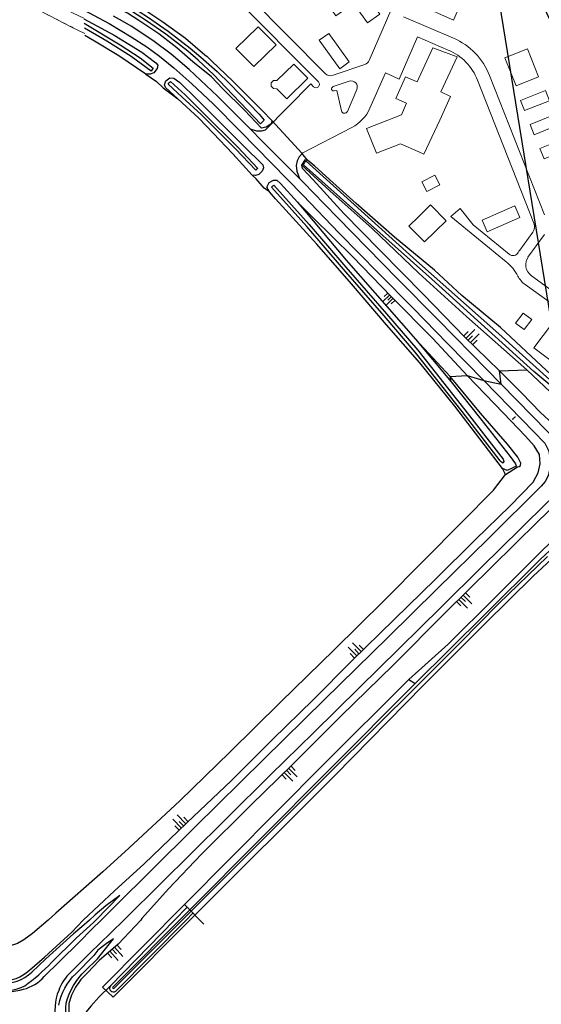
# Model space of a CAD drawing. Header units: metres. Extents: x 63969 to 66720, y 402115 to 403595.
# Tile 25 of 52: x 65870 to 66040, y 402473 to 402793. Entities that reach past the tile are written whole.
import ezdxf

# ---------------------------------------------------------------- set-up
doc = ezdxf.new("R2010")
doc.units = ezdxf.units.M
doc.linetypes.add('PERCEELGRENS', pattern=[2.5, 1, -1.5])
doc.layers.get('0').update_dxf_attribs({"linetype": 'CONTINUOUS'})
for name, color, linetype, lineweight in [('B-GEO-OG-GRENS_perceel-G', 253, 'PERCEELGRENS', 0), ('B-GEO-OG-SLOOT_insteek-G', 253, 'CONTINUOUS', 0), ('BS-BEBOUWING', 253, 'CONTINUOUS', 0), ('BS-HEKWERK-KL-1_5M', 253, 'RASTER', 0), ('BS-INFOBORD', 253, 'CONTINUOUS', 0), ('BS-KANT-VERHARDING', 253, 'CONTINUOUS', 0), ('BS-SYMBOOL-TALUD', 253, 'CONTINUOUS', 0)]:
    doc.layers.add(name, color=color, linetype=linetype, lineweight=lineweight)
for name, color, linetype in [('BS-BINNENKRUINLIJN-KPN', 253, 'CONTINUOUS'), ('BS-BINNENTEENLIJN-KPN', 253, 'CONTINUOUS'), ('BS-INSTEEK-SLOOT-KPN', 253, 'CONTINUOUS'), ('BS-OVERIG-KPN', 253, 'CONTINUOUS'), ('BS-WATERLIJN-KPN', 253, 'CONTINUOUS'), ('Hulp dieptelijnen', 78, 'CONTINUOUS')]:
    doc.layers.add(name, color=color, linetype=linetype)
doc.layers.add('Cirkel ingemeten teen', color=69, linetype='CONTINUOUS', lineweight=9, plot=False)
doc.layers.add('TO-Viewport', color=152, linetype='CONTINUOUS', plot=False)
doc.linetypes.add('RASTER', pattern='A,3,-2,[200,RASTER,S=0.75,R=0,X=0,Y=0],-2,3', length=10)

# ---------------------------------------------------------------- blocks, each defined once
blk = doc.blocks.new('S03')
at = {"color": 0}
for p, q in [((-2.01, 0), (-2.01, -2.01)), ((-1, 0), (-1, -4.01)), ((0, 0), (0, -2.01)), ((1, 0), (1, -4.01)), ((2.01, 0), (2.01, -2.01))]:
    blk.add_line(p, q, dxfattribs=at)
blk = doc.blocks.new('S04')
at = {"color": 0}
for p, q in [((-1, 0), (-1, 4.01)), ((1, 0), (1, 4.01)), ((-2.01, 0), (-2.01, 2.01)), ((0, 0), (0, 2.01)), ((2.01, 0), (2.01, 2.01))]:
    blk.add_line(p, q, dxfattribs=at)
blk = doc.blocks.new('Bord1')
at = {"layer": 'BS-HEKWERK-KL-1_5M'}
for p, q in [((0.12, 0.19), (0, 0.06)), ((0.12, 0.06), (0, 0.18)), ((1.2, 0.19), (1.07, 0.06)), ((1.2, 0.06), (1.07, 0.19))]:
    blk.add_line(p, q, dxfattribs=at)
for points in [[(0, 0.18), (0.12, 0.19), (0.12, 0.06), (0, 0.06)], [(1.2, 0.03), (1.2, 0.06), (0, 0.06), (0, 0.03)], [(1.2, 0.19), (1.07, 0.19), (1.07, 0.06), (1.2, 0.06)]]:
    blk.add_lwpolyline(points, close=True, dxfattribs=at)
blk = doc.blocks.new('De Krabbenkreek')
at = {"layer": 'BS-BEBOUWING'}
for points in [[(65980.42, 402804.627), (65987.372, 402794.821), (65983.293, 402791.929), (65978.77, 402798.309), (65973.043, 402794.249), (65970.614, 402797.675), (65980.42, 402804.627)], [(66002.151, 402802.219), (66013.227, 402797.24), (66011.242, 402792.863), (66000.137, 402797.855), (66001.662, 402801.217)], [(65953.615, 402784.776), (65947.755, 402790.652), (65940.489, 402783.658), (65946.348, 402777.782), (65953.615, 402784.776)], [(65977.395, 402779.302), (65970.677, 402788.536), (65967.583, 402786.285), (65974.301, 402777.051), (65977.395, 402779.302)], [(66007.167, 402769.466), (66012.481, 402780.857), (66004.604, 402783.886), (66000, 402774.014)], [(66028.031, 402780.595), (66035.351, 402783.508), (66038.989, 402774.363), (66031.669, 402771.451), (66028.031, 402780.595)], [(65957.06, 402767.272), (65953.854, 402770.543), (65952.732, 402770.62), (65951.976, 402771.391), (65951.988, 402772.471), (65952.759, 402773.227), (65953.838, 402773.216), (65959.295, 402778.563), (65963.844, 402773.921), (65957.06, 402767.272)], [(66000, 402774.014), (65999.435, 402772.802), (65995.636, 402774.441), (65992.554, 402767.296), (65996.004, 402765.809)], [(66007.167, 402769.466), (66010.331, 402768.004), (66006.789, 402760.338)], [(66033.099, 402766.705), (66034.436, 402763.403), (66042.529, 402766.628), (66041.191, 402769.931), (66033.099, 402766.705)], [(65994.365, 402762.008), (65996.004, 402765.809)], [(65994.365, 402762.008), (65983.024, 402757.536), (65986.194, 402749.508), (65994.062, 402752.611), (66000, 402749.965)], [(66037.566, 402755.563), (66036.235, 402758.894), (66044.311, 402762.162), (66045.642, 402758.831), (66037.566, 402755.563)], [(66000, 402749.965), (66001.655, 402749.227), (66006.789, 402760.338)], [(66040.744, 402747.712), (66039.413, 402751.043), (66047.49, 402754.311), (66048.821, 402750.98), (66040.744, 402747.712)], [(66000, 402728.965), (66003.804, 402732.722), (66008.902, 402727.581)], [(66020.567, 402727.73), (66031.234, 402732.38), (66032.886, 402728.591), (66022.219, 402723.94), (66020.567, 402727.73)], [(66000, 402722.591), (65996.806, 402725.811), (66000, 402728.965)], [(66008.902, 402727.581), (66001.905, 402720.67), (66000, 402722.591)], [(66037.428, 402686.186), (66042.631, 402682.245), (66048.706, 402690.224), (66043.484, 402694.18), (66037.428, 402686.186)]]:
    blk.add_lwpolyline(points, dxfattribs=at)

msp = doc.modelspace()

# ---------------------------------------------------------------- linework, layer by layer
at = {"layer": 'B-GEO-OG-GRENS_perceel-G'}
msp.add_lwpolyline([(65831.74, 402823.04), (65833.35, 402821.92), (65853.04, 402808.62), (65865.8, 402801.33), (65879.92, 402794.25), (65891.33, 402788.46)], dxfattribs=at)
at = {"layer": 'B-GEO-OG-SLOOT_insteek-G'}
msp.add_lwpolyline([(65891.05, 402793.44), (65887.57, 402795.11), (65880.2, 402798.93), (65879.01, 402799.48), (65878.34, 402799.73), (65877.39, 402799.77), (65876.6, 402799.61), (65875.96, 402799.09), (65875.58, 402798.32), (65875.44, 402797.44), (65875.54, 402796.74), (65875.94, 402796.29), (65879.92, 402794.25), (65887.25, 402790.45), (65891.33, 402788.46)], dxfattribs=at)
at = {"layer": 'BS-BEBOUWING'}
for points in [[(66005.25, 402742.38), (66006.86, 402739.26), (66002.61, 402737.06), (66001, 402740.19)], [(66033.93, 402697.51), (66036.75, 402695.4), (66034.31, 402692.13), (66031.49, 402694.24)]]:
    msp.add_lwpolyline(points, close=True, dxfattribs=at)
at = {"layer": 'BS-BINNENKRUINLIJN-KPN'}
for points in [[(65890.82, 402500), (65901.03, 402509.52), (65910.59, 402518.27)], [(65902.71, 402507.99), (65898.21, 402504.6), (65894.66, 402501.67), (65892.82, 402500)], [(65894.96, 402500), (65902.71, 402507.99)], [(65918.61, 402510.2), (65909.93, 402500.44), (65909.52, 402500)], [(65887.14, 402496.06), (65890.82, 402500)], [(65892.82, 402500), (65890.41, 402497.8), (65887.61, 402495.54)], [(65888.48, 402494.13), (65894.18, 402499.21), (65894.96, 402500)], [(65909.52, 402500), (65902.16, 402492.19), (65896.04, 402486.86)], [(65873.37, 402483.72), (65878.18, 402487.94), (65887.14, 402496.06)], [(65874.04, 402483.05), (65878.65, 402487.42), (65887.61, 402495.54)], [(65880.48, 402486.14), (65888.48, 402494.13)], [(65900.64, 402493.83), (65898.28, 402492.27), (65895.53, 402490.15), (65894.31, 402488.46)], [(65895.51, 402487.4), (65900.64, 402493.83)], [(65888.37, 402482.53), (65894.31, 402488.46)], [(65891.49, 402483.5), (65895.51, 402487.4)], [(65896.04, 402486.86), (65892.18, 402482.78)]]:
    msp.add_lwpolyline(points, dxfattribs=at)
for points in [[(65871.77, 402478.61, 0.052428), (65880.48, 402486.14)], [(65863.79, 402479.66, 0.238104), (65874.04, 402483.05)], [(65863.86, 402480.2, 0.199852), (65873.37, 402483.72)], [(65882.9, 402472.32, -0.154197), (65888.37, 402482.53)], [(65885.26, 402472.95, -0.134286), (65891.49, 402483.5)], [(65892.18, 402482.78, 0.07622), (65888.33, 402478.11)], [(65861.58, 402477.79, 0.204898), (65871.77, 402478.61)], [(65888.33, 402478.11, 0.072331), (65886.15, 402472.82)], [(65887.99, 402461.54, -0.190847), (65885.26, 402472.95)], [(65886.15, 402472.82, 0.187615), (65889.21, 402462.29)]]:
    msp.add_lwpolyline(points, format="xyb", dxfattribs=at)
for points in [[(66082.47, 402661.31, 0), (66075.38, 402662.82, 0), (66071.09, 402662.85, 0), (66066.79, 402662.47, 0), (66062.07, 402661.03, 0), (66057.54, 402658.86, 0), (66053.89, 402657.42, 0), (66051.04, 402657.39, 0), (66048.06, 402658.1, 0), (66045.9, 402659.27, 0), (66043.58, 402661.42, 0), (66039.55, 402665.21, 0), (66033.54, 402671.42, 0), (66026.27, 402678.69, 0), (66014.92, 402689.82, 0), (66001.56, 402703.55, 0), (65987.27, 402718.01, 0), (65975.62, 402729.96, 0), (65965.61, 402740.84, 0), (65962.12, 402744.53, 0), (65961.93, 402745.63, 0)], [(66037.42, 402642.87, 0), (66038.86, 402645.55, 0), (66039.52, 402648.42, 0), (66039.22, 402651.52, 0), (66037.56, 402654.34, 0), (66034.67, 402657.47, 0), (66027.61, 402664.99, 0), (66015.76, 402677.23, 0), (66004.61, 402689.24, 0), (65991.11, 402702.76, 0), (65978.48, 402715.97, 0), (65965.62, 402728.53, 0), (65960.56, 402733.57, 0)], [(65918.61, 402510.2, 0), (65929.32, 402521.41, 0), (65945.48, 402537.49, 0), (65958.66, 402550.43, 0), (65974.78, 402566.4, 0), (65991.5, 402582.83, 0), (66008.7, 402600.05, 0), (66023.74, 402614.94, 0), (66038.71, 402629.67, 0), (66047.44, 402638.03, 0), (66052.39, 402642.45, 0), (66058.41, 402647.26, 0), (66062.8, 402649.31, 0), (66068.62, 402651.11, 0), (66073.69, 402651.59, 0), (66076.14, 402651.56, 0)], [(65910.61, 402518.3, 0), (65924.5, 402531.6, 0), (65939.01, 402545.42, 0), (65952.55, 402558.85, 0), (65965.67, 402571.63, 0), (65978.22, 402584.39, 0), (65992.01, 402597.82, 0), (66005.39, 402610.93, 0), (66018.44, 402623.8, 0), (66029.58, 402634.67, 0), (66037.3, 402642.64, 0), (66037.42, 402642.87, 0)]]:
    msp.add_polyline3d(points, dxfattribs=at)
at = {"layer": 'BS-BINNENTEENLIJN-KPN'}
for points in [[(65905.6, 402523.37), (65897.23, 402515.7), (65881.93, 402502.24), (65879.37, 402500)], [(65879.37, 402500), (65874.29, 402495.56), (65871.47, 402493.52), (65869.46, 402492.38), (65867.75, 402491.78), (65865.48, 402492.16)], [(65899.64, 402478.62), (65896.02, 402475), (65893.26, 402471.98), (65891.82, 402470.11), (65892.18, 402467.4), (65893.35, 402465.11), (65895.4, 402462.53), (65898.13, 402460.1), (65913.47, 402447.21), (65922.72, 402438.09), (65925.81, 402435.44)]]:
    msp.add_lwpolyline(points, dxfattribs=at)
for points in [[(66032.62, 402647.62, 0), (66033.05, 402647.91, 0), (66033.17, 402648.62, 0), (66032.18, 402650.61, 0), (66028.89, 402654.84, 0), (66020.1, 402664.99, 0), (66010.21, 402676.86, 0), (65998.97, 402688.99, 0)], [(66028.24, 402644.94, 0), (66032.16, 402647.47, 0), (66032.62, 402647.62, 0)], [(65905.6, 402523.37, 0), (65922.2, 402538.74, 0), (65938.48, 402554.66, 0), (65955, 402570.85, 0), (65972.49, 402587.96, 0), (65988.61, 402603.84, 0), (66001.65, 402617.02, 0), (66014.01, 402629.43, 0), (66024.31, 402639.91, 0), (66028.24, 402644.94, 0)]]:
    msp.add_polyline3d(points, dxfattribs=at)
at = {"layer": 'BS-INSTEEK-SLOOT-KPN'}
for p, q in [((65950.35, 402758.04), (65948.86, 402757.64)), ((65951.94, 402759.13), (65950.35, 402758.04)), ((65952.19, 402759.89), (65951.94, 402759.13)), ((65952.19, 402760.21), (65952.19, 402759.89)), ((65897.04, 402478.19), (65900.52, 402474.91))]:
    msp.add_line(p, q, dxfattribs=at)
for points in [[(65890.24, 402807.41), (65899.06, 402803.18), (65908.59, 402797.72), (65916.68, 402792.33), (65924.06, 402786.96), (65930.33, 402781.53), (65931.11, 402780.97), (65932.62, 402779.52), (65939.34, 402773.07), (65944.76, 402767.68), (65949.06, 402763.49), (65952.19, 402760.21)], [(65948.86, 402757.64), (65943.24, 402763.58), (65936.11, 402770.62), (65932.51, 402774.41), (65926.5, 402779.31), (65921.24, 402783.83), (65915.4, 402788.35), (65908.87, 402792.76), (65905.26, 402795.08), (65896.21, 402799.73), (65890.51, 402802.79)], [(65920.5, 402500), (65924.48, 402504.08)], [(65924.31, 402500), (65926.4, 402502.11)], [(65899.64, 402478.62), (65920.5, 402500)], [(65901.45, 402476.87), (65924.31, 402500)]]:
    msp.add_lwpolyline(points, dxfattribs=at)
msp.add_lwpolyline([(65899.64, 402478.62, 0.874509), (65901.45, 402476.87)], format="xyb", dxfattribs=at)
for points in [[(65891.06, 402793.22, 0), (65900.9, 402787.92, 0), (65909.83, 402782.45, 0), (65914.49, 402778.97, 0), (65915.06, 402778.17, 0), (65914.87, 402777.09, 0), (65913.76, 402775.71, 0), (65912.62, 402775.26, 0), (65911.15, 402775.24, 0)], [(65911.15, 402775.24, 0), (65902.35, 402781.24, 0), (65894.44, 402786.01, 0), (65891.37, 402787.84, 0)], [(65921.61, 402767.19, 0), (65917.62, 402770.97, 0), (65917.24, 402771.82, 0), (65917.64, 402773.07, 0), (65918.94, 402774.02, 0), (65920.28, 402773.99, 0), (65922.28, 402772.58, 0), (65927.74, 402767.17, 0), (65931.13, 402763.76, 0)], [(65928.45, 402760.92, 0), (65921.61, 402767.19, 0)], [(65945.74, 402742.39, 0), (65939.45, 402749.32, 0), (65933.05, 402756.03, 0), (65928.45, 402760.92, 0)], [(65931.13, 402763.76, 0), (65942.91, 402751.99, 0), (65949.21, 402745.76, 0), (65949.51, 402744.81, 0), (65949.02, 402743.66, 0), (65947.94, 402742.65, 0), (65946.87, 402742.25, 0), (65945.74, 402742.39, 0)], [(65961.93, 402745.63, 0), (65963.11, 402747.49, 0), (65963.83, 402747.32, 0)], [(66083.43, 402669.9, 0), (66072.04, 402671.89, 0), (66065.63, 402671.02, 0), (66060.47, 402669.28, 0), (66055.06, 402666.86, 0), (66051.46, 402665.11, 0), (66050.2, 402665.29, 0), (66048.62, 402666.35, 0), (66035.12, 402679.01, 0), (66015.57, 402696.41, 0), (65999.99, 402710.52, 0), (65984.85, 402725.02, 0), (65971.02, 402737.35, 0), (65961.93, 402745.63, 0)], [(66085.66, 402674.66, 0), (66084.58, 402674.63, 0), (66077.41, 402675.93, 0), (66072.27, 402676.44, 0), (66067.96, 402676.32, 0), (66063.5, 402675.41, 0), (66059.66, 402674.37, 0), (66056.58, 402673.13, 0), (66053.27, 402671.32, 0), (66051.54, 402670.78, 0), (66049.71, 402671.49, 0), (66047.04, 402673.73, 0), (66039.88, 402680.3, 0), (66026.54, 402692.77, 0), (66014.04, 402703.27, 0), (66005.12, 402711.45, 0), (65992.14, 402722.18, 0), (65979.66, 402733.17, 0), (65972.07, 402740.05, 0), (65966.19, 402745.3, 0), (65963.83, 402747.32, 0)], [(65951.43, 402736.93, 0), (65950.54, 402738.51, 0), (65951.29, 402739.97, 0), (65952.68, 402740.81, 0), (65953.82, 402740.78, 0), (65955.01, 402739.66, 0), (65960.56, 402733.57, 0)], [(66027.28, 402646.95, 0), (66021.27, 402654.78, 0), (66011.67, 402667.17, 0), (66000.35, 402681.33, 0), (65989.52, 402693.73, 0), (65978.15, 402706.98, 0), (65966.8, 402719.9, 0), (65953.41, 402734.65, 0), (65951.43, 402736.93, 0)], [(65960.56, 402733.57, 0), (65976.35, 402714.72, 0), (65998.97, 402688.99, 0)], [(65998.97, 402688.99, 0), (66010.57, 402675.09, 0), (66020.15, 402662.94, 0), (66029.78, 402650.82, 0), (66031.49, 402648.47, 0), (66031.64, 402647.66, 0), (66030.62, 402647.12, 0), (66028.73, 402646.32, 0), (66027.28, 402646.95, 0)], [(66064.57, 402641.21, 0), (66061.33, 402639.12, 0), (66055.96, 402635.15, 0), (66040.49, 402620.53, 0), (66024.6, 402604.72, 0), (66009.54, 402589.82, 0), (65996.76, 402578.22, 0), (65968.99, 402550.59, 0), (65923.72, 402505.03, 0)], [(66118.71, 402466.19, 0), (66130.2, 402489.89, 0), (66140.36, 402511.17, 0), (66148.13, 402527.22, 0), (66146.12, 402530.52, 0), (66138.57, 402542.83, 0), (66124.16, 402566.06, 0), (66110.33, 402588.31, 0), (66098.1, 402608.13, 0), (66087.61, 402624.33, 0), (66080.05, 402636.73, 0), (66077.89, 402639.09, 0), (66075.89, 402639.7, 0), (66072.87, 402639.59, 0), (66068.45, 402638.78, 0), (66065.65, 402637.92, 0), (66057.95, 402631.14, 0), (66037.22, 402611.95, 0), (66021.52, 402596.43, 0), (66001.58, 402576.47, 0), (65972.68, 402547.06, 0), (65927.16, 402501.55, 0)], [(65923.72, 402505.03, 0), (65897.04, 402478.19, 0)], [(65927.16, 402501.55, 0), (65900.52, 402474.91, 0)]]:
    msp.add_polyline3d(points, dxfattribs=at)
at = {"layer": 'BS-KANT-VERHARDING'}
for p, q in [((65997.94, 402812.51), (65983.89, 402779.76)), ((65940.7, 402799.71), (65967.35, 402772.74)), ((65944.97, 402800.36), (65969.52, 402775.52)), ((66011.24, 402786.97), (65994.98, 402793.95)), ((65972.1, 402774.9), (65982.39, 402778.38)), ((66023.03, 402774.82), (66040.87, 402729.54)), ((65965.77, 402771.18), (65964.86, 402772.08)), ((65972.11, 402771.21), (65977.35, 402772.98)), ((65979.83, 402770.3), (65976.75, 402763.14)), ((66019.12, 402773.28), (66037.46, 402726.73)), ((65972.51, 402769.8), (65973.35, 402769.99)), ((65973.35, 402769.99), (65974.86, 402763.31)), ((66010.47, 402728.92), (66013.45, 402731.59)), ((66010.47, 402728.92), (66028.43, 402714.22)), ((66013.45, 402731.59), (66017.68, 402726.25)), ((66017.68, 402726.25), (66029.36, 402716.69)), ((66037.1, 402723.87), (66032.83, 402717.97)), ((66040.86, 402723.1), (66035.48, 402715.66)), ((66036.67, 402709.63), (66060.87, 402692.09)), ((66034.61, 402706.8), (66058.81, 402689.26))]:
    msp.add_line(p, q, dxfattribs=at)
msp.add_lwpolyline([(66009.58, 402783.11), (65999.54, 402787.42), (65993.64, 402773.67), (65989.14, 402775.65), (65984.1, 402764.23, -0.170774), (65978.2, 402757.94), (65962.32, 402749.7)], format="xyb", dxfattribs=at)
for centre, radius, start, end in [((66002.56, 402766.76), 22, 21.499, 66.7742), ((66002.56, 402766.76), 17.8, 21.499, 66.7742), ((65981.59, 402780.74), 2.5, 288.6423, 336.7742), ((65971.3, 402777.27), 2.5, 224.6563, 288.6423), ((65966.56, 402771.96), 1.11, 224.6563, 44.6563), ((65972.35, 402770.52), 0.737, 108.6423, 282.7239), ((65977.99, 402771.09), 2, 336.7742, 108.6423), ((65975.83, 402763.53), 1, 192.7239, 336.7742), ((66034.67, 402725.63), 3, 324.1077, 21.499), ((66030.63, 402718.24), 2, 230.697, 330.2531), ((66039.31, 402713.28), 8, 144.1077, 150.2531), ((66039.31, 402713.28), 4.5, 144.1077, 234.0645), ((66018.93, 402702.61), 15, 27.624, 50.697), ((66039.31, 402713.28), 8, 207.624, 234.0645)]:
    msp.add_arc(centre, radius, start, end, dxfattribs=at)
at = {"layer": 'BS-OVERIG-KPN'}
for points in [[(65952.19, 402760.21), (65962.05, 402749.41)], [(65912.84, 402516.05), (65901.49, 402504.82), (65896.64, 402500)], [(65916.51, 402512.33), (65904.01, 402500)], [(65896.64, 402500), (65893.64, 402497.02), (65889.57, 402492.92)], [(65904.01, 402500), (65896.02, 402492.16), (65893.3, 402489.54)], [(65878.15, 402481.59), (65883.11, 402486.55), (65889.57, 402492.92)], [(65893.3, 402489.54), (65885.98, 402482.3)]]:
    msp.add_lwpolyline(points, dxfattribs=at)
for points in [[(65885.98, 402482.3, 0.096268), (65882.84, 402477.07)], [(65871.36, 402477.48, 0.149443), (65878.15, 402481.59)], [(65861.44, 402477.31, 0.144484), (65871.36, 402477.48)], [(65882.84, 402477.07, 0.167877), (65882.19, 402466.64)]]:
    msp.add_lwpolyline(points, format="xyb", dxfattribs=at)
for points in [[(65890.89, 402796.19, 0), (65899.21, 402791.74, 0), (65906.46, 402787.46, 0), (65911.5, 402784.16, 0), (65915.58, 402781.13, 0), (65920.33, 402777.3, 0), (65926.16, 402772.11, 0), (65933.1, 402765.56, 0)], [(65934.54, 402768.14, 0), (65925.31, 402776.74, 0), (65919.38, 402781.76, 0), (65913.43, 402786.24, 0), (65906.42, 402790.84, 0), (65903.58, 402792.53, 0), (65900.66, 402794.17, 0)], [(65911.15, 402775.24, 0), (65914.68, 402772.85, 0), (65916.8, 402770.79, 0), (65921.61, 402767.19, 0)], [(65964.86, 402772.08, 0), (65950, 402757.03, 0), (65948.85, 402756.75, 0), (65947.25, 402756.66, 0), (65945.26, 402757.36, 0)], [(65949.18, 402753.39, 0), (65945.18, 402757.44, 0), (65934.54, 402768.14, 0)], [(65933.1, 402765.56, 0), (65941.89, 402756.69, 0), (65952.2, 402746.23, 0)], [(65954.26, 402748.24, 0), (65949.18, 402753.39, 0)], [(65965.56, 402736.84, 0), (65962.81, 402739.64, 0), (65954.26, 402748.24, 0)], [(65962.32, 402749.7, 0), (65961.07, 402748.37, 0), (65960.37, 402747.1, 0), (65960.09, 402745.51, 0), (65960.31, 402743.69, 0), (65961.14, 402741.33, 0)], [(65963.83, 402747.32, 0), (65962.42, 402749.02, 0), (65962.05, 402749.41, 0)], [(65952.2, 402746.23, 0), (65962.27, 402735.84, 0), (65974.12, 402723.53, 0), (65986.92, 402710.52, 0), (65998.26, 402698.99, 0), (66009.33, 402687.66, 0), (66021.15, 402675.62, 0), (66029.53, 402667.02, 0), (66037.42, 402658.88, 0), (66041.02, 402655.16, 0), (66042.3, 402652.61, 0), (66042.79, 402649.72, 0), (66042.72, 402647.5, 0), (66042.04, 402644.55, 0), (66041.09, 402642.74, 0)], [(65951.43, 402736.93, 0), (65949.72, 402738.21, 0), (65947.05, 402741.21, 0), (65945.74, 402742.39, 0)], [(66055.15, 402654.84, 0), (66052.78, 402654.45, 0), (66049.65, 402654.8, 0), (66046.53, 402655.84, 0), (66043.76, 402657.28, 0), (66041.86, 402659.03, 0), (66036.9, 402664.08, 0), (66026.76, 402674.42, 0), (66017.1, 402684.3, 0), (66006.07, 402695.49, 0), (65992.99, 402708.82, 0), (65973.6, 402728.64, 0), (65965.56, 402736.84, 0)], [(66010.57, 402675.09, 0), (66010.21, 402676.86, 0), (66015.76, 402677.23, 0), (66021.15, 402675.62, 0), (66026.76, 402674.42, 0), (66026.27, 402678.69, 0), (66035.12, 402679.01, 0)], [(65916.51, 402512.33, 0), (65925.55, 402521.24, 0), (65937.74, 402533.32, 0), (65951.76, 402547.25, 0), (65965.71, 402560.93, 0), (65980.62, 402575.54, 0), (65993.64, 402588.35, 0), (66007.34, 402601.89, 0), (66020.33, 402614.67, 0), (66033.23, 402627.45, 0), (66041.82, 402635.92, 0), (66046.17, 402639.84, 0), (66050.2, 402643.3, 0), (66053.37, 402646.02, 0), (66056.78, 402648.53, 0), (66061, 402651.01, 0), (66064.79, 402652.56, 0), (66068.68, 402653.48, 0), (66072.97, 402653.82, 0), (66076.54, 402653.77, 0)], [(66028.24, 402644.94, 0), (66027.28, 402646.95, 0)], [(66041.09, 402642.74, 0), (66039.82, 402641.18, 0), (66022.79, 402624.22, 0), (66005.79, 402607.52, 0), (65989.99, 402592.05, 0), (65969.25, 402571.66, 0), (65949.58, 402552.38, 0), (65927.13, 402530.22, 0), (65912.84, 402516.05, 0)], [(65996.76, 402578.22, 0), (65998.78, 402576.99, 0)]]:
    msp.add_polyline3d(points, dxfattribs=at)
at = {"layer": 'BS-WATERLIJN-KPN'}
for p, q in [((65949.73, 402760.34), (65948.45, 402759.15)), ((65900.39, 402478.02), (65900.74, 402477.67))]:
    msp.add_line(p, q, dxfattribs=at)
for points in [[(65890.33, 402805.84), (65898.19, 402801.97), (65906.29, 402797.4), (65911.73, 402793.89), (65918.48, 402789.25), (65925.63, 402783.77), (65929.04, 402780.78), (65934.38, 402776.13), (65938.55, 402772.14), (65948.01, 402762.26), (65949.73, 402760.34)], [(65948.45, 402759.15), (65946.58, 402761.16), (65937.21, 402770.89), (65933.3, 402775.09), (65928.22, 402779.84), (65924.83, 402782.8), (65917.74, 402788.24), (65911.04, 402792.85), (65905.62, 402796.35), (65897.54, 402800.76), (65890.42, 402804.28)]]:
    msp.add_lwpolyline(points, dxfattribs=at)
for points in [[(65962.86, 402746.39, 0), (65963.29, 402747.03, 0), (65999.28, 402714.56, 0), (66026.05, 402690.75, 0), (66049.29, 402669.84, 0), (66050.28, 402669.48, 0), (66051.83, 402669.4, 0), (66053.51, 402670.09, 0), (66060.8, 402673.27, 0), (66067.57, 402674.85, 0), (66073.17, 402674.9, 0), (66077.71, 402674.63, 0), (66082.57, 402673.88, 0), (66085.51, 402673.42, 0), (66086.77, 402673.21, 0), (66087.49, 402673.95, 0), (66088.32, 402675.71, 0), (66096.35, 402703.15, 0), (66104.41, 402724.11, 0), (66109.09, 402740.46, 0), (66110.57, 402746.52, 0), (66110.44, 402755.71, 0), (66107.66, 402786.18, 0), (66104.62, 402815.67, 0)], [(65891.14, 402791.88, 0), (65902.88, 402784.79, 0), (65909.29, 402780.56, 0), (65913.53, 402777.23, 0), (65913.25, 402776.79, 0)], [(65913.25, 402776.79, 0), (65912.9, 402776.26, 0), (65906.45, 402781.06, 0), (65898.49, 402785.99, 0), (65891.23, 402790.25, 0)], [(65929.23, 402762.09, 0), (65923.04, 402767.75, 0), (65918.45, 402771.98, 0), (65918.83, 402772.43, 0)], [(65918.83, 402772.43, 0), (65919.19, 402772.86, 0), (65923.96, 402768.51, 0), (65929.85, 402762.72, 0)], [(65929.23, 402762.09, 0), (65940.41, 402751.01, 0), (65947, 402743.99, 0), (65947.3, 402744.32, 0)], [(65929.85, 402762.72, 0), (65941.05, 402751.62, 0), (65947.64, 402744.6, 0), (65947.3, 402744.32, 0)], [(66083.48, 402670.16, 0), (66081.13, 402671.54, 0), (66075, 402673.5, 0), (66069.61, 402673.82, 0), (66063.68, 402672.94, 0), (66057.63, 402670.96, 0), (66052.09, 402668.39, 0), (66050.52, 402668.19, 0), (66049.04, 402668.86, 0), (66037.46, 402678.54, 0), (66004.27, 402708.57, 0), (65962.44, 402745.78, 0), (65962.86, 402746.39, 0)], [(65925.47, 402503.26, 0), (65970.8, 402548.86, 0), (65998.78, 402576.99, 0), (66021.53, 402599.45, 0), (66039.59, 402617.4, 0), (66057.37, 402633.88, 0), (66062.75, 402638.62, 0), (66065.1, 402640.19, 0)], [(66041.83, 402618.25, 0), (66025.9, 402602.85, 0), (66013.41, 402590.24, 0), (65999.7, 402576.43, 0), (65971.38, 402548.3, 0), (65925.9, 402502.83, 0)], [(65900.39, 402478.02, 0), (65925.47, 402503.26, 0)], [(65925.9, 402502.83, 0), (65900.74, 402477.67, 0)]]:
    msp.add_polyline3d(points, dxfattribs=at)
msp.add_polyline3d([(65952.56, 402738.87, 0), (65952.86, 402739.15, 0), (65964.33, 402726.38, 0), (65976.29, 402712.41, 0), (65989.49, 402697.24, 0), (65999.64, 402685.42, 0), (66014.94, 402666.07, 0), (66027.4, 402649.92, 0), (66027.66, 402649.24, 0), (66027.47, 402648.67, 0), (66026.87, 402649.04, 0), (66026.52, 402649.43, 0), (66014.15, 402665.46, 0), (65998.87, 402684.78, 0), (65988.74, 402696.59, 0), (65975.53, 402711.76, 0), (65963.58, 402725.72, 0), (65952.12, 402738.48, 0)], close=True, dxfattribs=at)
at = {"layer": 'Cirkel ingemeten teen'}
msp.add_line((65923.72, 402505.03), (65930.02, 402498.65), dxfattribs=at)
at = {"layer": 'Hulp dieptelijnen'}
msp.add_circle((66117.08, 402830.17), 83.19, dxfattribs=at)
at = {"layer": 'TO-Viewport'}
msp.add_lwpolyline([(66458.92, 402152.18), (66719.78, 402444.79), (66209.3, 402899.86), (66053.35, 402883.07), (66018.76, 402844.27), (66075.62, 402493.88)], close=True, dxfattribs=at)

# ---------------------------------------------------------------- block references
msp.add_blockref('De Krabbenkreek', (0, 0))
at = {"layer": 'BS-INFOBORD', "rotation": 223.7881635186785}
msp.add_blockref('Bord1', (66031.33, 402663.82), dxfattribs=at)
at = {"layer": 'BS-SYMBOOL-TALUD', "xscale": 0.8, "yscale": 0.8, "zscale": 0.8, "rotation": 133.7166295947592}
msp.add_blockref('S04', (65991.05, 402702.81), dxfattribs=at)
at = {"layer": 'BS-SYMBOOL-TALUD'}
for name, p, rotation in [('S03', (66016.11, 402688.65), 135.5811455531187), ('S03', (66013.73, 402605.04), 44.69936316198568), ('S04', (65980.54, 402586.65), 44.24468461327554), ('S03', (65956.92, 402548.72), 44.46027629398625), ('S04', (65923.46, 402530.6), 43.7740194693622), ('S03', (65900.28, 402490.55), 40.96879109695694)]:
    msp.add_blockref(name, p, dxfattribs=dict(at, rotation=rotation))

doc.saveas('drawing.dxf')
